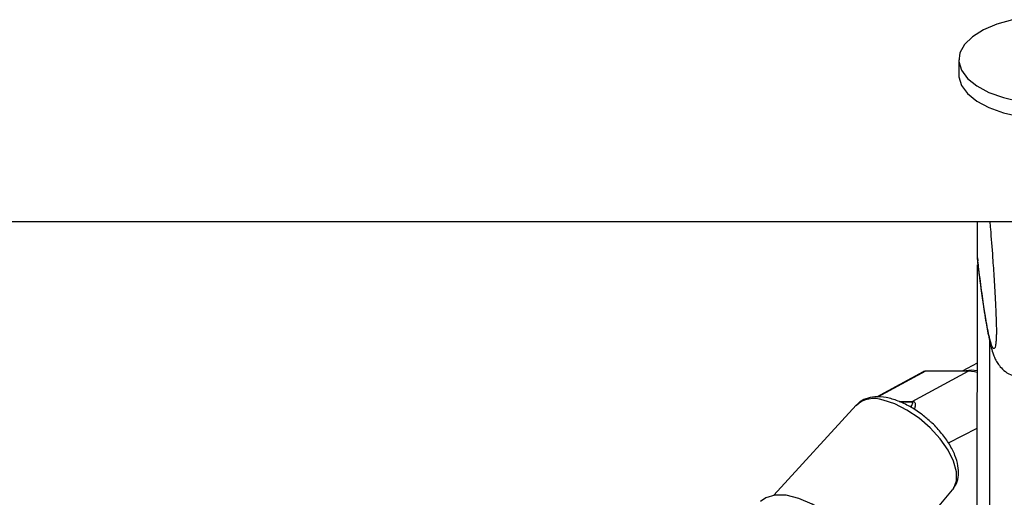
# Paper-space layout '2.5M DUO Surface Plate' of a CAD drawing. Header units: millimetres. Extents: x 20 to 18989, y 40 to 15016.
# Tile 90 of 109: x 15430 to 15630, y 6555 to 6652. Entities that reach past the tile are written whole.
import ezdxf

# ---------------------------------------------------------------- set-up
doc = ezdxf.new("R2010")
doc.units = ezdxf.units.MM

psp = doc.layouts.new('2.5M DUO Surface Plate')

# ---------------------------------------------------------------- linework, layer by layer
at = {"color": 7, "linetype": 'Continuous', "lineweight": 25, "ltscale": 2}
for p, q in [((15620.63, 6643.76), (15620.63, 6640.68)), ((13101.28, 6611), (15641.18, 6611)), ((15624.38, 6603.62), (15624.39, 6611)), ((15624.17, 6445.09), (15624.38, 6602.16)), ((15624.38, 6603.62), (15624.38, 6603.61)), ((15624.38, 6603.61), (15624.5, 6602.98)), ((15624.35, 6582.22), (15621.3, 6580.65)), ((15613.4, 6580.5), (15603.96, 6575.38)), ((15611.2, 6574.47), (15622.53, 6580.61)), ((15622.53, 6580.61), (15613.85, 6580.61)), ((15622.68, 6580.65), (15614, 6580.65)), ((15599.83, 6573.7), (15583.16, 6555.48)), ((15610.23, 6545.74), (15619.35, 6556.55)), ((15619.35, 6556.55), (15619.45, 6556.69))]:
    psp.add_line(p, q, dxfattribs=at)
at = {"color": 8, "linetype": 'Continuous', "lineweight": 25, "ltscale": 2}
for p, q in [((15626.73, 6440.27), (15626.93, 6586.54)), ((15613.85, 6580.61), (15604.18, 6575.37)), ((15608.56, 6574.47), (15611.2, 6574.47)), ((15611.02, 6574.36), (15608.79, 6574.36)), ((15618.53, 6566.07), (15624.34, 6569.04))]:
    psp.add_line(p, q, dxfattribs=at)
at = {"color": 7, "linetype": 'Continuous', "lineweight": 25, "ltscale": 2, "flags": 128}
for points in [[(15631.52, 6651.88), (15628.35, 6650.99), (15625.6, 6649.82), (15623.38, 6648.42), (15621.78, 6646.84), (15620.86, 6645.13), (15620.65, 6643.38), (15621.16, 6641.63)], [(15620.63, 6640.68), (15620.65, 6640.3), (15621.16, 6638.56)], [(15621.16, 6641.63), (15622.38, 6639.97), (15624.25, 6638.45), (15626.71, 6637.14), (15629.65, 6636.08), (15632.97, 6635.31)], [(15621.16, 6638.56), (15622.38, 6636.9), (15624.25, 6635.38), (15626.7, 6634.06), (15629.65, 6633), (15632.97, 6632.23), (15636.53, 6631.79), (15640.21, 6631.69), (15643.86, 6631.93), (15647.34, 6632.51), (15650.52, 6633.4), (15653.27, 6634.57), (15655.48, 6635.97), (15657.08, 6637.55), (15658.01, 6639.25), (15658.23, 6640.63)], [(15614, 6580.65), (15613.93, 6580.64), (15613.85, 6580.61)], [(15624.35, 6580.67), (15623.18, 6580.83), (15621.54, 6580.65)], [(15622.68, 6580.65), (15622.61, 6580.64), (15622.53, 6580.61)], [(15624.35, 6580.35), (15623.83, 6580.48), (15622.53, 6580.61)], [(15596.29, 6549.96), (15593.67, 6552.01), (15590.92, 6553.66), (15588.2, 6554.83), (15585.65, 6555.46), (15583.39, 6555.51), (15581.55, 6554.98), (15580.47, 6554.18)]]:
    psp.add_lwpolyline(points, dxfattribs=at)
at = {"color": 8, "linetype": 'Continuous', "lineweight": 25, "ltscale": 2, "flags": 128}
psp.add_lwpolyline([(15619.45, 6556.69), (15619.59, 6556.89), (15620.16, 6558.39), (15620.15, 6560.25), (15619.57, 6562.38), (15618.45, 6564.64), (15616.85, 6566.94), (15614.85, 6569.13), (15612.57, 6571.1), (15610.13, 6572.75), (15607.65, 6573.98), (15605.28, 6574.74)], dxfattribs=at)
at = {"color": 8, "linetype": 'Continuous', "lineweight": 25, "ltscale": 4}
psp.add_arc((15603.41, 6569.75), 5.32, 69.4209, 132.2062, dxfattribs=at)
at = {"color": 7, "linetype": 'Continuous', "lineweight": 25, "ltscale": 4}
psp.add_arc((15612.09, 6572.83), 1.87, 118.5059, 124.8596, dxfattribs=at)
psp.add_ellipse((15614.34, 6578.74), major_axis=(-0.93, 1.77), ratio=0.663275, start_param=5.949734, end_param=6.293418, dxfattribs=at)
at = {"color": 7, "linetype": 'Continuous', "lineweight": 25, "ltscale": 2}
for points, knots in [([(15626.89, 6611), (15626.93, 6610.48), (15627.13, 6608.22), (15627.43, 6604.34), (15627.77, 6599.35), (15628.01, 6595.13), (15628.16, 6591.66), (15628.23, 6589.5), (15628.23, 6588.46), (15628.22, 6587.67), (15628.2, 6586.97), (15628.16, 6586.69), (15628.14, 6586.56)], [0, 0, 0, 0, 0.076799, 0.3336, 0.508467, 0.68658, 0.803436, 0.858073, 0.89459, 0.909918, 0.955826, 1, 1, 1, 1]), ([(15624.41, 6602.96), (15624.48, 6602.43), (15624.76, 6600.08), (15625.24, 6596.41), (15625.85, 6592.17), (15626.46, 6588.6), (15626.98, 6586.11), (15627.42, 6584.56), (15627.77, 6583.58), (15628.16, 6582.73), (15628.77, 6581.76), (15629.72, 6580.77), (15630.66, 6580.04), (15631.31, 6579.86), (15631.42, 6579.83)], [0, 0, 0, 0, 0.0537718, 0.2368376, 0.4058851, 0.5637757, 0.7316502, 0.8163079, 0.8644467, 0.9034781, 0.9332659, 0.9629549, 0.9939196, 1, 1, 1, 1]), ([(15614, 6580.65), (15613.82, 6580.64), (15613.59, 6580.63), (15613.41, 6580.49), (15613.37, 6580.45)], [0, 0, 0, 0, 0.763909, 1, 1, 1, 1]), ([(15614.82, 6570.44), (15614.24, 6570.95), (15612.95, 6572.09), (15610.72, 6573.51), (15608.31, 6574.66), (15605.9, 6575.35), (15603.7, 6575.51), (15601.84, 6575.1), (15600.5, 6574.45), (15600, 6573.79), (15599.84, 6573.57)], [0, 0, 0, 0, 0.115285, 0.258011, 0.401843, 0.54794, 0.697334, 0.82463, 0.943749, 1, 1, 1, 1]), ([(15619.45, 6556.78), (15619.7, 6557.13), (15620.3, 6557.94), (15620.61, 6559.57), (15620.52, 6561.48), (15619.91, 6563.59), (15618.79, 6565.82), (15617.2, 6568.02), (15615.83, 6569.6), (15614.95, 6570.32), (15614.82, 6570.44)], [0, 0, 0, 0, 0.096873, 0.226906, 0.362827, 0.509947, 0.664063, 0.818146, 0.971012, 1, 1, 1, 1])]:
    psp.add_open_spline(points, degree=3, knots=knots, dxfattribs=at)
at = {"color": 8, "linetype": 'Continuous', "lineweight": 25, "ltscale": 2}
for points, knots in [([(15628.14, 6586.56), (15628.11, 6586.28), (15628.04, 6585.55), (15627.79, 6585.06), (15627.41, 6585.36), (15626.84, 6587.25), (15626.09, 6590.96), (15625.25, 6596.51), (15624.64, 6601.47), (15624.38, 6603.62)], [0, 0, 0, 0, 0.03268, 0.085872, 0.221633, 0.352929, 0.538339, 0.799814, 1, 1, 1, 1]), ([(15610.93, 6573.31), (15610.95, 6573.35), (15611.07, 6573.54), (15611.22, 6573.84), (15611.32, 6574.13), (15611.26, 6574.29), (15611.17, 6574.35), (15611.06, 6574.36), (15611.02, 6574.36)], [0, 0, 0, 0, 0.092626, 0.413154, 0.715518, 0.841304, 0.941619, 1, 1, 1, 1]), ([(15611.2, 6574.47), (15611.25, 6574.47), (15611.4, 6574.46), (15611.58, 6574.4), (15611.75, 6574.24), (15611.81, 6573.94), (15611.76, 6573.47), (15611.66, 6573.09), (15611.61, 6572.87)], [0, 0, 0, 0, 0.052722, 0.139214, 0.239476, 0.4617, 0.685874, 1, 1, 1, 1])]:
    psp.add_open_spline(points, degree=3, knots=knots, dxfattribs=at)

doc.saveas('drawing.dxf')
